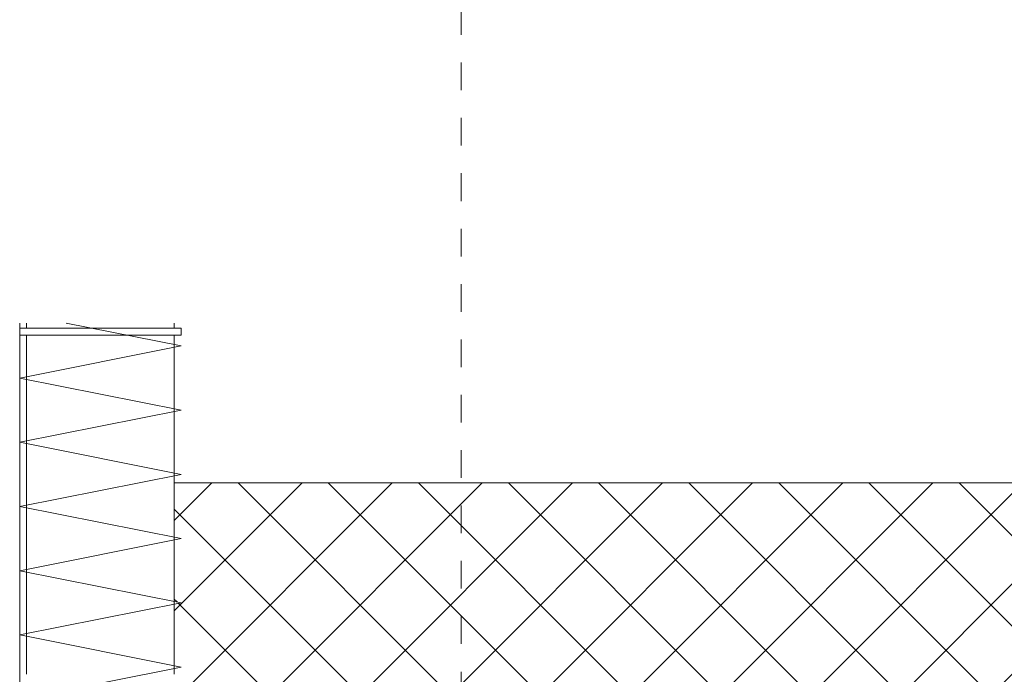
# Model space of a CAD drawing. Header units: millimetres. Extents: x 6354466 to 6508314, y -1889048 to -1342748.
# Tile 50 of 134: x 6362654 to 6366923, y -1747833 to -1744996. Entities that reach past the tile are written whole.
import ezdxf

# ---------------------------------------------------------------- set-up
doc = ezdxf.new("R2010")
doc.units = ezdxf.units.MM
doc.linetypes.add('Przerywana', pattern=[4.8, 2.4, -2.4])
for name, color, linetype, lineweight in [('CIENKIE', 161, 'Continuous', 13), ('HATCH', 8, 'Continuous', 0), ('L-5', 152, 'Continuous', 9), ('L-HATCH', 252, 'Continuous', 5)]:
    doc.layers.add(name, color=color, linetype=linetype, lineweight=lineweight)

msp = doc.modelspace()

# ---------------------------------------------------------------- hatches: boundary and pattern name
at = {"layer": 'L-HATCH', "ltscale": 10, "transparency": 33554687}
h = msp.add_hatch(dxfattribs=at)
h.set_pattern_fill('ANSI37', color=252, scale=87)
h.paths.add_polyline_path([(6369932.5, -1759117.5), (6370046.6, -1758691.2), (6370046.6, -1758614.6), (6369887.6, -1758614.6), (6369887.6, -1759157.5), (6369847.6, -1759157.5), (6369847.6, -1759117.5), (6369083.5, -1759117.5), (6368621.6, -1760843.4), (6369470.6, -1760843.4)])
h.paths.add_polyline_path([(6370244.6, -1757951.2), (6370244.6, -1757608.8), (6370085.7, -1757608.8), (6370085.7, -1758111.6), (6370045.7, -1758111.6), (6370045.7, -1758071.6), (6369887.6, -1758071.6), (6369887.6, -1758614.6), (6370046.6, -1758455.6), (6370046.6, -1758614.6), (6370067.1, -1758614.6)])
h.paths.add_polyline_path([(6371360.1, -1753783.4), (6369545.6, -1747003.8), (6368247.9, -1747003.8), (6368247.9, -1748537.8), (6368321.6, -1748813.4), (6368621.6, -1748813.4), (6368902.4, -1749862.6), (6369525.7, -1749862.6), (6369525.7, -1749822.6), (6369565.7, -1749822.6), (6369565.7, -1751110.4), (6369525.7, -1751110.4), (6369525.7, -1751070.4), (6369225.7, -1751070.4), (6369486.1, -1752043.4), (6370173.9, -1752043.4), (6370173.9, -1752003.4), (6370213.9, -1752003.4), (6370213.9, -1752235.6), (6370247.8, -1752235.6), (6370247.8, -1752195.6), (6370287.8, -1752195.6), (6370287.8, -1753808.4), (6370247.8, -1753808.4), (6370247.8, -1753768.4), (6369947.8, -1753768.4), (6370231.5, -1754828.4), (6369953.5, -1755867.1), (6370253.5, -1755867.1), (6370253.5, -1755827.1), (6370293.5, -1755827.1), (6370293.5, -1757253.4), (6370253.5, -1757253.4), (6370253.5, -1757213.4), (6370085.7, -1757213.4), (6370085.7, -1757608.8), (6370244.6, -1757608.8), (6370244.6, -1757951.2), (6370442.1, -1757213.4)])
h.paths.add_polyline_path([(6368247.9, -1747003.8), (6364567.9, -1747003.8), (6364567.9, -1748813.4), (6367780.9, -1748813.4), (6367780.9, -1748413.4), (6368016.6, -1748413.4), (6368016.6, -1748408.4, -1), (6368016.6, -1748258.4), (6368016.6, -1748413.4), (6368214.6, -1748413.4), (6368247.9, -1748537.8)])
h.paths.add_polyline_path([(6364567.9, -1747003.8), (6363323.9, -1747003.8), (6363323.9, -1747239.2), (6363353.9, -1747245.1), (6363323.9, -1747251.1), (6363323.9, -1747517.5), (6363353.9, -1747523.5), (6363323.9, -1747529.4), (6363323.9, -1747795.8), (6363353.9, -1747801.8), (6363323.9, -1747807.8), (6363323.9, -1747833.4), (6363353.9, -1747833.4), (6363353.9, -1747863.4), (6363323.9, -1747863.4), (6363323.9, -1748074.2), (6363353.9, -1748080.1), (6363323.9, -1748086.1), (6363323.9, -1748352.5), (6363353.9, -1748358.5), (6363323.9, -1748364.4), (6363323.9, -1748630.8), (6363353.9, -1748636.8), (6363323.9, -1748642.8), (6363323.9, -1748813.4), (6364567.9, -1748813.4)])
h.paths.add_polyline_path([(6370199.2, -1757613.8), (6370199.2, -1758157), (6370469.7, -1758157), (6370469.7, -1757613.8)], flags=9)
h.paths.add_polyline_path([(6370262.3, -1757481.4), (6370262.3, -1757581.7), (6370378.1, -1757581.7), (6370378.1, -1757481.4)], flags=24)
h.paths.add_polyline_path([(6369742.3, -1750339.1), (6369742.3, -1750439.4), (6369858.1, -1750439.4), (6369858.1, -1750339.1)], flags=24)
h.paths.add_polyline_path([(6369679.2, -1750471.6), (6369679.2, -1751008.7), (6369949.7, -1751008.7), (6369949.7, -1750471.6)], flags=24)

# ---------------------------------------------------------------- linework, layer by layer
at = {"layer": 'CIENKIE'}
for p, q in [((6362653.9, -1746311.1), (6362653.9, -1748963.4)), ((6362683.9, -1746333.4), (6362683.9, -1746311.1)), ((6363323.9, -1746333.4), (6363323.9, -1746311.1)), ((6362683.9, -1746363.4), (6362683.9, -1747833.4)), ((6363323.9, -1746363.4), (6363323.9, -1747833.4))]:
    msp.add_line(p, q, dxfattribs=at)
at = {"layer": 'HATCH'}
for p, q in [((6363353.9, -1746410.1), (6362855.8, -1746311.1)), ((6363353.9, -1746410.1), (6362653.9, -1746549.3)), ((6363353.9, -1746688.4), (6362653.9, -1746549.3)), ((6363353.9, -1746688.4), (6362653.9, -1746827.6)), ((6363353.9, -1746966.8), (6362653.9, -1746827.6)), ((6363353.9, -1746966.8), (6362653.9, -1747106)), ((6363353.9, -1747245.1), (6362653.9, -1747106)), ((6363353.9, -1747245.1), (6362653.9, -1747384.3)), ((6363353.9, -1747523.5), (6362653.9, -1747384.3)), ((6363353.9, -1747523.5), (6362653.9, -1747662.6)), ((6363353.9, -1747801.8), (6362653.9, -1747662.6)), ((6363353.9, -1747801.8), (6362653.9, -1747941))]:
    msp.add_line(p, q, dxfattribs=at)
msp.add_lwpolyline([(6362653.9, -1746333.4), (6362653.9, -1746363.4), (6363353.9, -1746363.4), (6363353.9, -1746333.4)], close=True, dxfattribs=at)
at = {"layer": 'L-5'}
msp.add_lwpolyline([(6363323.9, -1747003.8), (6369545.6, -1747003.8)], dxfattribs=at)
at = {"layer": 'L-HATCH', "linetype": 'Przerywana', "lineweight": 13, "ltscale": 50}
msp.add_line((6364567.9, -1742542), (6364567.9, -1763347.8), dxfattribs=at)

doc.saveas('drawing.dxf')
